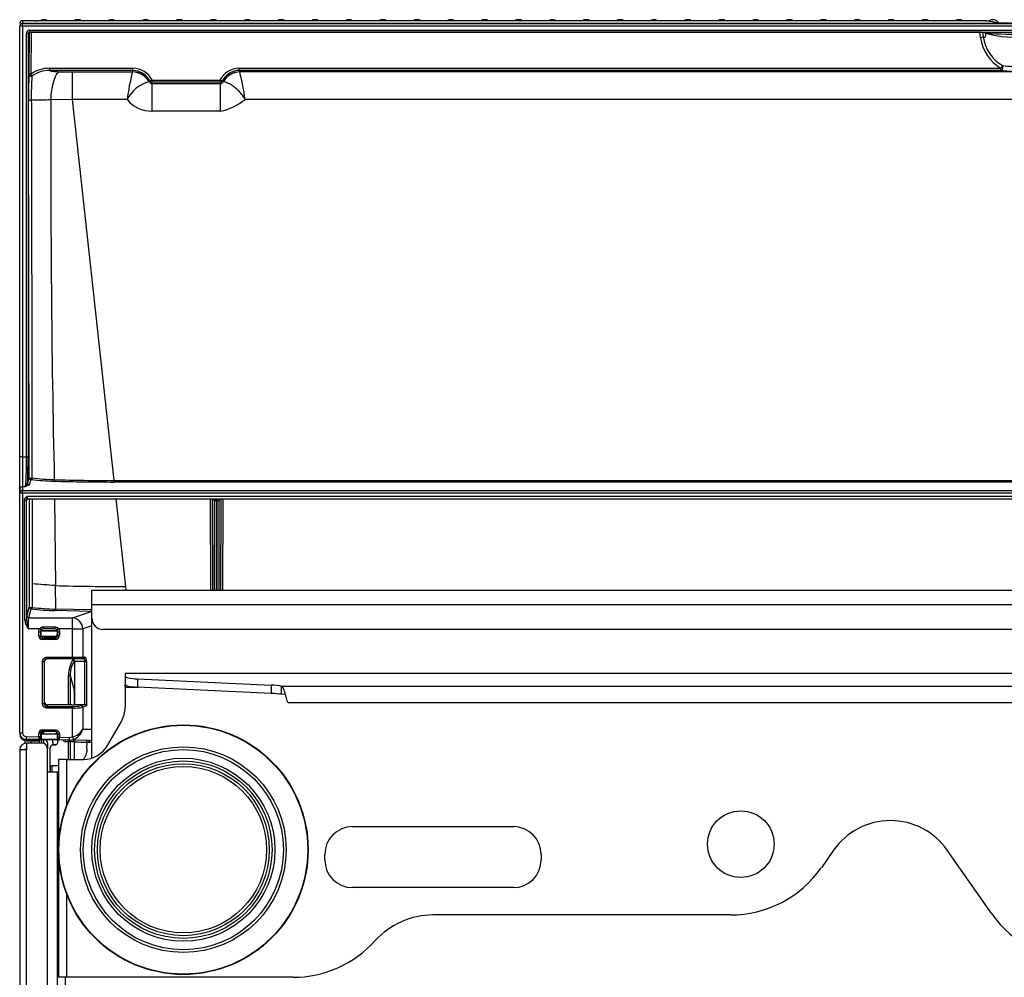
# Model space of a CAD drawing. Header units: millimetres. Extents: x 47 to 352, y 19 to 432.
# Tile 30 of 31: x 72 to 107, y 397 to 432. Entities that reach past the tile are written whole.
import ezdxf

# ---------------------------------------------------------------- set-up
doc = ezdxf.new("R2010")
doc.units = ezdxf.units.MM
doc.layers.add('146338PRO-HÜLLEN', color=7, linetype='Continuous')
doc.layers.add('Standard', color=7, linetype='Continuous')

# ---------------------------------------------------------------- blocks, each defined once
blk = doc.blocks.new('SE3')
at = {"layer": '146338PRO-HÜLLEN', "color": 7, "linetype": 'Continuous'}
for p, q in [((72.022, 431.71), (72.022, 431.712)), ((72.382, 431.712), (72.022, 431.712)), ((72.022, 431.71), (72.022, 431.61)), ((72.495, 431.71), (72.022, 431.71)), ((106.732, 431.71), (72.552, 431.71)), ((72.552, 431.71), (72.552, 431.71)), ((106.732, 431.71), (72.552, 431.71)), ((107.04, 431.666), (106.732, 431.71)), ((106.732, 431.71), (106.762, 431.706)), ((106.732, 431.71), (106.732, 431.71)), ((106.761, 431.708), (106.744, 431.708)), ((107.069, 431.664), (106.762, 431.708)), ((71.922, 431.612), (71.922, 431.611)), ((71.922, 431.508), (71.922, 431.51)), ((71.922, 415.982), (71.922, 431.508)), ((72.022, 431.61), (72.022, 431.607)), ((154.222, 431.61), (72.022, 431.61)), ((72.022, 431.52), (72.022, 431.607)), ((72.022, 431.607), (154.222, 431.607)), ((154.222, 431.52), (72.022, 431.52)), ((72.022, 431.52), (72.022, 415.995)), ((72.285, 431.307), (72.285, 431.374)), ((72.285, 431.374), (107.919, 431.374)), ((72.164, 415.995), (72.164, 431.252)), ((72.262, 431.301), (72.224, 431.245)), ((72.224, 431.245), (72.224, 415.988)), ((72.267, 429.798), (72.274, 431.306)), ((72.285, 431.306), (107.919, 431.306)), ((72.334, 431.305), (72.327, 429.783)), ((106.523, 431.305), (72.334, 431.305)), ((106.567, 431.102), (106.535, 431.304)), ((106.637, 431.284), (106.661, 431.134)), ((106.759, 431.267), (106.637, 431.284)), ((72.993, 429.997), (76.006, 429.997)), ((72.993, 429.997), (72.993, 429.924)), ((76.006, 429.924), (72.993, 429.924)), ((75.991, 429.869), (76.006, 429.924)), ((76.006, 429.924), (76.006, 429.997)), ((76.188, 429.899), (76.006, 429.924)), ((79.837, 429.997), (107.3, 429.997)), ((79.837, 429.924), (79.837, 429.997)), ((107.3, 429.924), (79.837, 429.924)), ((79.837, 429.924), (79.852, 429.869)), ((107.3, 429.924), (107.3, 429.997)), ((73.827, 428.869), (73.827, 429.865)), ((73.827, 429.865), (75.988, 429.865)), ((76.194, 429.897), (76.188, 429.899)), ((76.194, 429.897), (76.339, 429.835)), ((76.339, 429.835), (76.38, 429.81)), ((76.506, 429.701), (76.499, 429.709)), ((76.612, 429.548), (76.506, 429.701)), ((76.7, 429.57), (79.144, 429.57)), ((76.7, 429.497), (76.7, 429.57)), ((79.144, 429.497), (79.144, 429.57)), ((79.852, 429.869), (79.855, 429.865)), ((146.388, 429.865), (79.855, 429.865)), ((76.602, 429.51), (76.589, 429.51)), ((76.612, 429.548), (76.602, 429.51)), ((76.686, 429.447), (76.7, 429.497)), ((76.686, 429.447), (76.686, 428.451)), ((76.686, 429.447), (79.157, 429.447)), ((79.144, 429.497), (76.7, 429.497)), ((79.144, 429.497), (79.157, 429.447)), ((79.157, 428.451), (79.157, 429.447)), ((79.241, 429.51), (79.231, 429.548)), ((79.241, 429.51), (79.254, 429.51)), ((72.261, 415.233), (72.238, 428.852)), ((73.827, 428.869), (73.048, 428.855)), ((75.793, 428.869), (73.827, 428.869)), ((75.331, 415.139), (73.827, 428.869)), ((146.185, 428.869), (80.047, 428.869)), ((79.157, 428.451), (76.686, 428.451)), ((71.922, 414.816), (71.922, 415.982)), ((72.022, 415.995), (72.164, 415.995)), ((72.022, 415.995), (72.022, 414.915)), ((72.206, 415.04), (72.129, 414.915)), ((72.206, 415.04), (72.261, 415.233)), ((72.321, 415.174), (72.266, 414.981)), ((72.338, 415.172), (72.321, 415.174)), ((72.38, 415.228), (72.365, 415.23)), ((75.331, 415.139), (150.912, 415.139)), ((75.331, 415.139), (75.331, 415.084)), ((150.912, 415.084), (75.331, 415.084)), ((71.922, 414.681), (71.922, 414.816)), ((71.922, 414.681), (71.922, 414.681)), ((71.922, 414.681), (71.922, 414.681)), ((71.922, 406.047), (71.922, 414.681)), ((71.922, 406.045), (71.922, 414.681)), ((72.022, 414.681), (71.922, 414.681)), ((72.129, 414.915), (72.022, 414.915)), ((72.022, 414.915), (72.022, 414.78)), ((72.022, 414.78), (72.022, 414.78)), ((72.022, 414.78), (154.222, 414.78)), ((72.022, 414.681), (72.022, 414.78)), ((154.222, 414.681), (72.022, 414.681)), ((72.022, 414.681), (72.022, 406.045)), ((72.266, 414.981), (72.142, 414.919)), ((72.109, 410.102), (72.09, 414.418)), ((72.15, 414.418), (72.09, 414.418)), ((72.15, 414.419), (72.169, 410.101)), ((72.15, 414.418), (72.152, 414.412)), ((72.19, 414.468), (72.152, 414.412)), ((72.205, 414.572), (154.038, 414.572)), ((72.212, 414.472), (154.031, 414.472)), ((72.262, 414.472), (72.268, 410.567)), ((72.366, 414.472), (72.371, 411.411)), ((73.178, 414.472), (73.21, 411.349)), ((75.75, 411.317), (75.404, 414.472)), ((78.811, 411.17), (78.801, 414.472)), ((78.861, 414.472), (78.871, 411.17)), ((78.94, 414.42), (78.905, 414.472)), ((78.94, 411.17), (78.94, 414.42)), ((79.044, 414.414), (79, 414.414)), ((79, 414.414), (79, 411.17)), ((79.044, 414.414), (79.044, 414.473)), ((79.044, 411.17), (79.044, 414.414)), ((79.138, 414.472), (79.104, 414.42)), ((79.104, 414.42), (79.104, 411.17)), ((79.172, 411.17), (79.182, 414.472)), ((79.242, 414.472), (79.232, 411.17)), ((72.371, 411.411), (72.372, 410.564)), ((73.219, 410.502), (73.21, 411.349)), ((74.522, 410.67), (74.522, 411.17)), ((133.322, 411.17), (74.522, 411.17)), ((75.766, 411.17), (75.75, 411.317)), ((72.179, 410.251), (72.268, 410.567)), ((72.328, 410.508), (72.239, 410.192)), ((74.503, 410.422), (73.203, 410.447)), ((74.509, 410.477), (73.218, 410.502)), ((73.82, 410.192), (74.503, 410.422)), ((74.522, 410.17), (74.522, 410.67)), ((74.522, 410.67), (133.322, 410.67)), ((72.239, 410.192), (73.82, 410.192)), ((73.82, 409.795), (73.82, 410.192)), ((74.522, 405.133), (74.522, 410.17)), ((72.226, 409.795), (72.224, 409.801)), ((72.649, 409.795), (72.226, 409.795)), ((72.609, 409.526), (72.609, 409.69)), ((72.669, 409.69), (72.669, 409.526)), ((72.682, 409.69), (72.669, 409.69)), ((72.682, 409.69), (72.682, 409.57)), ((72.694, 409.71), (72.684, 409.71)), ((72.687, 409.721), (73.277, 409.721)), ((73.276, 409.724), (72.688, 409.724)), ((73.28, 409.71), (72.694, 409.71)), ((72.694, 409.51), (72.694, 409.71)), ((72.769, 409.859), (73.194, 409.859)), ((72.769, 409.859), (72.769, 409.79)), ((73.194, 409.79), (72.769, 409.79)), ((73.194, 409.79), (73.194, 409.859)), ((73.294, 409.69), (73.282, 409.69)), ((73.282, 409.61), (73.282, 409.69)), ((73.294, 409.565), (73.294, 409.69)), ((73.82, 409.795), (73.315, 409.795)), ((73.354, 409.69), (73.354, 409.565)), ((73.82, 408.77), (73.82, 409.795)), ((73.82, 409.795), (74.196, 409.795)), ((74.522, 409.905), (74.196, 409.795)), ((74.196, 409.795), (74.196, 408.77)), ((132.922, 409.77), (74.922, 409.77)), ((72.669, 409.526), (72.609, 409.526)), ((72.669, 409.526), (72.682, 409.57)), ((72.808, 409.51), (72.694, 409.51)), ((73.231, 409.523), (72.719, 409.514)), ((72.741, 409.51), (72.729, 409.465)), ((72.729, 409.465), (73.195, 409.464)), ((72.729, 409.465), (72.729, 409.406)), ((73.195, 409.405), (72.729, 409.406)), ((72.808, 409.51), (73.182, 409.51)), ((73.195, 409.464), (73.182, 409.51)), ((73.195, 409.464), (73.195, 409.405)), ((73.282, 409.61), (73.294, 409.565)), ((73.294, 409.565), (73.354, 409.565)), ((72.748, 407.097), (72.748, 408.61)), ((72.748, 408.61), (72.808, 408.61)), ((72.808, 408.61), (72.808, 407.097)), ((72.822, 408.61), (72.808, 408.61)), ((72.822, 407.146), (72.822, 408.61)), ((72.908, 408.77), (73.82, 408.77)), ((72.908, 408.71), (72.908, 408.77)), ((73.82, 408.71), (72.908, 408.71)), ((73.82, 408.77), (73.82, 408.71)), ((73.82, 408.77), (74.196, 408.77)), ((74.14, 408.71), (73.82, 408.71)), ((74.276, 408.61), (73.893, 408.61)), ((73.893, 408.61), (73.893, 407.063)), ((74.218, 408.71), (74.14, 408.71)), ((74.196, 408.77), (74.275, 408.77)), ((74.276, 408.61), (74.333, 408.61)), ((74.276, 407.06), (74.276, 408.61)), ((74.333, 408.61), (74.333, 407.01)), ((73.68, 407.047), (73.68, 408.112)), ((73.68, 408.112), (73.739, 408.112)), ((73.739, 408.112), (73.887, 407.592)), ((73.739, 408.112), (73.739, 407.048)), ((75.722, 408.179), (75.722, 408.187)), ((150.522, 408.187), (75.722, 408.187)), ((75.722, 408.179), (75.722, 408.085)), ((150.522, 408.179), (75.722, 408.179)), ((75.722, 408.085), (75.722, 407.79)), ((76.166, 407.985), (80.983, 407.761)), ((76.166, 407.985), (76.166, 407.689)), ((73.887, 407.592), (73.891, 407.593)), ((73.887, 407.592), (73.887, 407.061)), ((75.722, 407.687), (75.722, 407.79)), ((75.722, 407.687), (76.223, 407.687)), ((75.722, 407.687), (75.722, 406.955)), ((80.983, 407.465), (76.166, 407.689)), ((80.983, 407.761), (80.983, 407.465)), ((81.365, 407.431), (81.365, 407.726)), ((81.365, 407.726), (144.878, 407.726)), ((81.502, 407.43), (81.365, 407.431)), ((72.808, 407.097), (72.822, 407.146)), ((72.921, 407.046), (72.907, 406.996)), ((72.907, 406.996), (73.82, 406.996)), ((73.82, 406.937), (72.907, 406.937)), ((73.806, 407.048), (72.921, 407.046)), ((73.82, 406.937), (73.82, 406.996)), ((73.82, 405.896), (73.82, 406.937)), ((73.861, 407.053), (73.893, 407.063)), ((73.893, 407.063), (74.257, 407.063)), ((74.14, 407.024), (74.257, 407.063)), ((74.333, 407.01), (74.196, 406.964)), ((74.196, 406.964), (74.196, 406.177)), ((81.605, 407.13), (144.638, 407.13)), ((72.729, 406.15), (73.194, 406.15)), ((72.729, 406.09), (72.729, 406.15)), ((73.194, 406.15), (73.194, 406.09)), ((74.196, 406.177), (74.522, 406.171)), ((75.087, 405.587), (75.588, 406.455)), ((71.922, 406.045), (71.922, 406.047)), ((71.922, 406.045), (71.922, 406.045)), ((72.158, 405.805), (72.157, 405.805)), ((72.61, 405.798), (72.158, 405.805)), ((72.159, 405.905), (72.609, 405.898)), ((73.282, 405.79), (72.162, 405.79)), ((72.17, 405.804), (72.17, 405.758)), ((72.609, 405.898), (72.609, 406.03)), ((72.669, 406.03), (72.609, 406.03)), ((72.669, 405.898), (72.609, 405.898)), ((72.61, 405.798), (72.61, 405.798)), ((72.626, 405.799), (72.672, 405.799)), ((72.669, 406.03), (72.669, 405.898)), ((72.682, 406.03), (72.669, 406.03)), ((72.671, 405.858), (72.672, 405.858)), ((72.672, 405.858), (72.672, 405.799)), ((72.68, 405.798), (72.672, 405.799)), ((72.681, 405.81), (72.682, 405.81)), ((72.682, 406.03), (72.682, 405.858)), ((72.682, 406.02), (72.727, 406.025)), ((72.682, 406.01), (72.694, 406.01)), ((72.682, 405.858), (72.682, 405.81)), ((72.682, 405.81), (72.694, 405.81)), ((72.694, 406.01), (73.28, 406.01)), ((72.694, 406.01), (72.694, 405.81)), ((72.694, 405.81), (73.282, 405.81)), ((72.703, 405.79), (72.703, 405.67)), ((73.231, 406.077), (72.72, 406.085)), ((72.721, 405.67), (72.721, 405.79)), ((72.727, 406.025), (72.727, 406.085)), ((73.194, 406.09), (72.729, 406.09)), ((72.78, 405.79), (72.78, 405.661)), ((72.787, 406.022), (72.787, 406.084)), ((73.222, 406.02), (73.222, 406.01)), ((73.242, 406.025), (73.242, 406.01)), ((73.275, 406.025), (73.247, 406.025)), ((73.294, 405.99), (73.282, 405.99)), ((73.282, 405.848), (73.282, 405.99)), ((73.282, 405.81), (73.282, 405.668)), ((73.291, 405.788), (73.284, 405.788)), ((73.291, 405.788), (73.291, 405.845)), ((73.291, 405.845), (73.293, 405.845)), ((73.291, 405.788), (73.335, 405.787)), ((73.294, 405.99), (73.354, 405.99)), ((73.294, 405.885), (73.294, 405.99)), ((73.354, 405.885), (73.294, 405.885)), ((73.352, 405.785), (73.35, 405.785)), ((73.704, 405.779), (73.352, 405.785)), ((73.354, 405.99), (73.354, 405.885)), ((73.354, 405.885), (73.706, 405.878)), ((73.706, 405.878), (73.704, 405.779)), ((73.704, 405.779), (73.852, 405.802)), ((74.414, 405.766), (73.704, 405.779)), ((73.82, 405.896), (73.852, 405.802)), ((72.162, 405.43), (71.922, 405.43)), ((71.922, 405.43), (71.922, 311.91)), ((72.122, 405.666), (72.122, 405.759)), ((72.722, 405.67), (72.162, 405.67)), ((72.162, 405.67), (72.162, 405.43)), ((72.162, 311.93), (72.162, 405.43)), ((72.17, 405.758), (72.166, 405.754)), ((72.166, 405.754), (72.616, 405.754)), ((72.598, 405.758), (72.17, 405.758)), ((72.322, 405.754), (72.322, 405.67)), ((72.616, 405.754), (72.598, 405.758)), ((72.643, 405.67), (72.643, 405.761)), ((72.922, 405.69), (72.922, 405.47)), ((72.922, 386.73), (72.922, 405.47)), ((73.022, 404.848), (73.022, 405.508)), ((73.131, 405.608), (73.119, 405.608)), ((73.122, 405.69), (73.122, 405.608)), ((73.134, 405.608), (73.122, 405.608)), ((73.122, 405.608), (73.222, 405.608)), ((73.134, 405.608), (73.131, 405.608)), ((73.229, 405.608), (73.134, 405.608)), ((73.222, 405.608), (73.226, 405.608)), ((73.683, 405.721), (73.581, 405.723)), ((73.742, 405.721), (73.683, 405.721)), ((73.683, 405.087), (73.683, 405.721)), ((73.893, 405.718), (73.742, 405.721)), ((73.742, 405.721), (73.742, 405.087)), ((73.893, 405.087), (73.893, 405.718)), ((74.347, 405.475), (74.349, 405.706)), ((73.622, 405.087), (73.322, 405.087)), ((73.322, 405.087), (73.322, 401.882)), ((73.622, 405.087), (74.221, 405.087)), ((73.622, 403.447), (73.622, 405.087)), ((73.022, 404.848), (73.082, 404.85)), ((73.022, 404.848), (73.022, 404.848)), ((73.022, 404.848), (73.022, 404.63)), ((73.022, 404.63), (73.022, 404.848)), ((73.322, 404.858), (73.082, 404.85)), ((73.082, 404.85), (73.082, 404.63)), ((73.282, 404.63), (72.922, 404.63)), ((73.322, 404.63), (73.282, 404.63)), ((73.282, 386.63), (73.282, 404.63)), ((83.922, 402.661), (89.722, 402.661)), ((73.322, 401.778), (73.322, 397.23)), ((82.922, 401.461), (82.922, 401.661)), ((90.722, 401.661), (90.722, 401.461)), ((101.268, 401.814), (100.825, 401.181)), ((106.973, 399.515), (105.364, 401.814)), ((89.722, 400.461), (83.922, 400.461)), ((73.622, 397.23), (73.622, 400.212)), ((97.548, 399.476), (86.822, 399.476)), ((73.622, 397.23), (73.322, 397.23)), ((73.562, 397.23), (73.562, 327.747)), ((81.772, 397.23), (73.622, 397.23))]:
    blk.add_line(p, q, dxfattribs=at)
for centre, radius in [((77.822, 401.83), 4.5), ((77.822, 401.83), 4.486), ((77.822, 401.83), 3.707), ((77.822, 401.83), 3.608), ((77.822, 401.83), 3.3), ((77.822, 401.83), 3.2), ((77.822, 401.83), 3.1), ((77.822, 401.83), 3), ((97.922, 402.03), 1.2)]:
    blk.add_circle(centre, radius, dxfattribs=at)
for centre, radius, start, end in [((72.022, 431.612), 0.1, 90, 180), ((72.386, 431.01), 0.702, 80.7915, 90.4182), ((72.796, 431.5), 0.25, 57.4098, 122.5902), ((74.018, 431.5), 0.25, 57.4098, 122.5902), ((75.24, 431.5), 0.25, 57.4098, 122.5902), ((76.462, 431.5), 0.25, 57.4098, 122.5902), ((77.684, 431.5), 0.25, 57.4098, 122.5902), ((78.906, 431.5), 0.25, 57.4098, 122.5902), ((80.128, 431.5), 0.25, 57.4098, 122.5902), ((81.35, 431.5), 0.25, 57.4098, 122.5902), ((82.572, 431.5), 0.25, 57.4098, 122.5902), ((83.794, 431.5), 0.25, 57.4098, 122.5902), ((85.016, 431.5), 0.25, 57.4098, 122.5902), ((86.238, 431.5), 0.25, 57.4098, 122.5902), ((87.46, 431.5), 0.25, 57.4098, 122.5902), ((88.682, 431.5), 0.25, 57.4098, 122.5902), ((89.904, 431.5), 0.25, 57.4098, 122.5902), ((91.126, 431.5), 0.25, 57.4098, 122.5902), ((92.348, 431.5), 0.25, 57.4098, 122.5902), ((93.57, 431.5), 0.25, 57.4098, 122.5902), ((94.792, 431.5), 0.25, 57.4098, 122.5902), ((96.014, 431.5), 0.25, 57.4098, 122.5902), ((97.236, 431.5), 0.25, 57.4098, 122.5902), ((98.458, 431.5), 0.25, 57.4098, 122.5902), ((99.68, 431.5), 0.25, 57.4098, 122.5902), ((100.902, 431.5), 0.25, 57.4098, 122.5902), ((102.124, 431.5), 0.25, 57.4098, 122.5902), ((103.346, 431.5), 0.25, 57.4098, 122.5902), ((104.568, 431.5), 0.25, 57.4098, 122.5902), ((105.79, 431.5), 0.25, 57.4098, 122.5902), ((107.012, 431.5), 0.25, 36.9058, 128.6834), ((72.285, 431.245), 0.0616, 133.0117, 179.8851), ((72.289, 431.243), 0.0642, 93.6062, 136.19), ((106.542, 431.067), 0.237, 66.411, 91.7465), ((108.091, 431.317), 1.539, 188.041, 239.0435), ((106.512, 431.255), 0.128, 13.0535, 23.7822), ((108.1, 431.344), 1.454, 188.3052, 239.0182), ((107.939, 441.592), 10.393, 263.4801, 263.6126), ((107.981, 448.324), 17.102, 265.982, 270.6181), ((72.99, 428.864), 1.134, 89.8239, 125.8093), ((72.989, 428.887), 1.037, 89.7758, 127.3764), ((75.991, 429.197), 0.8, 27.7621, 88.9314), ((79.841, 429.214), 0.783, 90.3314, 152.9751), ((79.844, 429.236), 0.688, 90.5825, 153.0707), ((108.105, 437.245), 7.365, 263.7233, 270.3245), ((108.097, 437.12), 7.062, 263.9397, 270.4023), ((80.468, 429.057), 8.232, 175.1092, 181.4273), ((71.71, 429.794), 0.557, 356.3979, 0.4442), ((72.645, 429.888), 0.335, 198.185, 211.6682), ((82.921, 429.048), 10.582, 176.4091, 181.0763), ((73.824, 443.352), 13.487, 267.9887, 270.0131), ((83.612, 427.862), 7.883, 165.2785, 172.6784), ((75.983, 429.871), 0.00777, 311.0436, 343.0904), ((75.967, 429.204), 0.733, 43.4857, 55.6639), ((79.855, 429.165), 0.704, 90.213, 150.6672), ((72.664, 427.96), 7.439, 7.0192, 14.8377), ((76.876, 428.342), 1.202, 103.788, 154.1422), ((76.685, 429.534), 0.0869, 196.3264, 270.309), ((72.301, 429.311), 0.463, 262.1972, 274.9611), ((73.448, 323.459), 105.397, 90.21731, 90.60165), ((597.805, 426.612), 524.762, 179.75512, 181.24938), ((76.687, 429.619), 1.167, 220.1138, 269.9574), ((78.668, 430.649), 2.252, 282.5545, 307.7652), ((62.885, 415.757), 9.282, 354.7976, 1.4693), ((72.266, 415.041), 0.0601, 180.7422, 269.9015), ((72.324, 415.618), 0.39, 260.7506, 276.0076), ((73.352, 423.832), 8.719, 263.3188, 268.7041), ((73.358, 423.08), 7.912, 262.9036, 268.6257), ((75.325, 491.919), 76.835, 268.38155, 270.00455), ((75.375, 493.087), 77.949, 268.3776, 269.96759), ((72.212, 414.413), 0.0597, 146.1309, 180.4351), ((72.212, 414.413), 0.0597, 89.7717, 146.1309), ((67.866, 411.967), 5.032, 30.6983, 30.9772), ((78.88, 414.421), 0.0598, 359.892, 33.7709), ((71.884, 414.444), 7.115, 359.7589, 0.229), ((79.164, 414.42), 0.0601, 134.1936, 179.7763), ((70.257, 376.682), 34.793, 85.1311, 86.5179), ((75.748, 510.272), 98.955, 268.53035, 270.0006), ((72.331, 410.948), 0.386, 260.6331, 276.0829), ((73.364, 419.086), 8.64, 263.1156, 268.9295), ((73.397, 418.7), 8.2, 262.8232, 268.7477), ((74.505, 410.035), 0.388, 87.5213, 90.3431), ((74.506, 410.03), 0.447, 87.947, 89.6003), ((72.712, 410.163), 0.606, 185.7729, 216.4982), ((72.127, 407.836), 2.266, 88.9387, 90.4555), ((73.294, 410.105), 1.125, 172.5345, 180.1959), ((73.37, 410.171), 1.203, 183.3003, 197.8437), ((72.239, 410.252), 0.0601, 180.7549, 269.8962), ((74.955, 409.902), 2.732, 173.9039, 182.0971), ((74.922, 410.17), 0.4, 180, 270), ((72.639, 426.256), 16.567, 269.8963, 270.1037), ((72.774, 409.706), 0.153, 91.5832, 144.518), ((72.769, 409.69), 0.0999, 138.8313, 179.9946), ((72.769, 409.689), 0.101, 89.9862, 138.7443), ((72.782, 409.689), 0.1, 89.9961, 120.7357), ((73.181, 409.689), 0.1, 50.3532, 89.9946), ((73.19, 409.707), 0.153, 35.335, 88.5638), ((73.194, 409.689), 0.1, 41.1871, 90.0188), ((73.182, 409.69), 0.1, 0, 50.2642), ((73.195, 409.69), 0.0999, 0.0053, 41.1055), ((73.324, 426.256), 16.567, 269.8963, 270.1037), ((72.729, 409.525), 0.0599, 179.1107, 269.5929), ((73.195, 409.564), 0.0998, 270.048, 0.6928), ((72.908, 408.61), 0.1, 89.9677, 179.9549), ((74.74, 408.114), 1.06, 145.9938, 180.1492), ((74.74, 408.115), 1.001, 148.9653, 180.1647), ((72.778, 422.386), 15.289, 269.8876, 270.1124), ((72.907, 407.096), 0.0998, 179.344, 269.7933), ((47.873, 406.966), 25.034, 359.9319, 0.0681), ((73.866, 408.327), 1.332, 268.0012, 281.8266), ((73.869, 408.852), 1.917, 268.5371, 279.8222), ((74.135, 406.963), 0.0611, 1.2995, 85.5668), ((74.722, 406.955), 1, 330, 0), ((73.692, 406.461), 0.579, 282.8185, 330.5932), ((73.657, 406.326), 0.559, 290.3758, 344.4512), ((71.972, 426.46), 20.415, 269.8598, 270.1402), ((72.162, 406.046), 0.24, 180.0865, 268.9188), ((72.17, 405.998), 0.24, 180.0207, 269.9793), ((72.162, 406.046), 0.14, 180.0262, 269.0084), ((101.27, 405.347), 29.116, 178.9016, 179.0984), ((74.114, 405.86), 1.52, 182.3839, 183.856), ((74.991, 405.856), 2.383, 179.0006, 181.4061), ((72.611, 405.858), 0.0602, 269, 283.809), ((72.729, 406.03), 0.0601, 89.997, 179.8975), ((72.956, 405.888), 0.287, 178.0079, 186.0043), ((72.742, 406.029), 0.0601, 90, 111.427), ((72.767, 405.965), 0.0597, 70.5879, 90.1592), ((72.822, 405.69), 0.1, 0, 90), ((72.822, 405.69), 0.3, 0, 19.4712), ((73.182, 405.99), 0.1, 60.3639, 90), ((73.194, 405.99), 0.1, 0.0447, 90.0327), ((73.182, 405.99), 0.1, 0, 60.3639), ((73.009, 405.875), 0.286, 353.9799, 2.003), ((73.351, 405.845), 0.0599, 254.1563, 269), ((66.254, 406.009), 7.101, 358.1931, 359), ((73.583, 405.843), 0.12, 210.1191, 269), ((74.412, 406.188), 0.422, 270.206, 285.0873), ((72.162, 405.43), 0.24, 90, 180), ((72.162, 405.43), 0.04, 90, 180), ((72.722, 405.47), 0.2, 0, 90), ((73.122, 405.508), 0.1, 90.0012, 180), ((73.222, 405.668), 0.06, 270.0012, 0), ((74.473, 422.083), 16.375, 267.969, 269.5699), ((74.221, 406.087), 1, 270, 330), ((74.431, 406.136), 0.432, 270.5501, 282.161), ((83.922, 401.661), 1, 90, 180), ((89.722, 401.661), 1, 0, 90), ((103.316, 400.38), 2.5, 35, 145), ((83.922, 401.461), 1, 180, 270), ((89.722, 401.461), 1, 270, 0), ((97.548, 403.476), 4, 270, 325), ((86.822, 396.676), 2.8, 90, 137.9556), ((110.249, 401.81), 4, 215, 270), ((81.772, 401.23), 4, 270, 317.9556)]:
    blk.add_arc(centre, radius, start, end, dxfattribs=at)
for centre, major_axis, ratio, start_param, end_param in [((72.022, 431.611), (-0.1, 0), 0.99863, 4.712389, 6.283185), ((72.495, 431.611), (-0.0011, -0.1), 0.199948, 3.088235, 3.195033), ((72.551, 431.727), (-0.3, 0), 0.055027, 1.381662, 1.573742), ((72.022, 431.508), (0, -0.102), 0.977582, 3.141593, 4.712389), ((72.022, 431.51), (0, 0.101), 0.992203, 0, 1.570796), ((72.022, 431.508), (-0.1, 0), 0.992546, 4.712389, 6.283185), ((72.022, 431.508), (0.1, 0), 0.121869, 1.570796, 3.141593), ((72.284, 431.253), (-0.042, -0.114), 0.990554, 3.494122, 5.071114), ((108.166, 431.688), (-1.2, 0), 0.052729, 0.354686, 1.570796), ((107.04, 431.466), (-0.028, -0.198), 0.93731, 3.141593, 3.292339), ((72.164, 431.245), (0.06, 0), 0.121869, 0.035687, 1.570796), ((72.334, 431.321), (0.06, -0.0003), 0.258816, 4.365933, 4.71372), ((106.528, 431.265), (-0.0375, 0.0235), 0.883103, 5.051119, 5.328982), ((106.535, 431.319), (0.0153, 0.058), 0.068113, 4.459423, 4.505398), ((106.567, 431.128), (0.0987, 0.016), 0.255706, 4.670979, 5.921574), ((106.685, 431.309), (-0.015, 0.2), 0.362992, 2.613253, 4.471358), ((106.665, 431.261), (-0.0141, -0.099), 0.93731, 1.763881, 2.178884), ((106.691, 431.257), (-0.0124, -0.0992), 0.921634, 1.753316, 2.19998), ((108.166, 431.365), (1.5, 0), 0.173648, 3.539511, 4.712389), ((107.3, 430.023), (-0.0517, -0.0856), 0.137223, 1.3474, 2.695866), ((75.988, 429.17), (0.487, -0.503), 0.984761, 1.319958, 2.365152), ((75.991, 429.174), (0.678, -0.176), 0.991977, 0.759954, 1.822268), ((79.855, 429.17), (0.487, 0.503), 0.984761, 0.776438, 1.821633), ((76.7, 429.596), (0.0962, -0.0272), 0.991957, 3.923823, 4.98584), ((79.144, 429.596), (0.0962, 0.0272), 0.991957, 4.438938, 5.500955), ((72.022, 415.982), (0.1, 0), 0.121869, 1.570796, 3.141593), ((72.164, 415.987), (0.06, 0), 0.121869, 0.035687, 1.570796), ((72.177, 416.146), (0.006, -1.3), 0.035435, 0.553161, 1.448469), ((72.321, 415.234), (0.0577, -0.0164), 0.991951, 3.425052, 4.987286), ((72.022, 414.816), (0.1, 0), 0.992546, 1.570796, 3.141593), ((72.022, 414.681), (0.099, 0.0139), 0.992252, 1.432812, 2.999339), ((72.022, 414.681), (0.0962, 0.0275), 0.991946, 1.294827, 2.861354), ((72.328, 410.567), (0.0577, -0.0164), 0.991951, 3.425052, 4.987217), ((74.503, 410.482), (-0.0008, -0.06), 0.10363, 0.122838, 1.492377), ((73.82, 409.795), (0.128, -0.379), 0.9335, 1.265714, 2.794816), ((72.649, 409.795), (-0.0451, 0.0395), 0.001854, 3.167963, 4.712391), ((72.782, 409.69), (0.1, 0), 0.998775, 2.108462, 3.141593), ((72.343, 409.782), (3.464, -0.001), 0.002112, 1.326287, 1.455591), ((73.182, 409.689), (0.014, 0.0998), 0.992248, 5.058282, 5.730817), ((73.315, 409.795), (-0.0451, -0.0395), 0.003753, 4.712381, 6.256759), ((72.729, 409.527), (0.033, 0.116), 0.991955, 1.851195, 3.415596), ((73.182, 409.61), (-0.014, 0.0998), 0.992248, 3.00315, 3.518427), ((73.194, 409.566), (-0.044, 0.155), 0.991937, 2.863658, 4.432311), ((73.182, 409.61), (0.014, -0.0998), 0.992248, 0.376835, 1.43021), ((72.922, 408.61), (0.1, 0), 0.998775, 1.570796, 3.141593), ((73.856, 408.61), (0, 0.1), 0.36397, 4.712389, 6.159111), ((74.14, 408.77), (0, -0.06), 0.939693, 0, 1.570796), ((74.218, 408.77), (0, -0.06), 0.939693, 0, 1.570796), ((74.275, 408.61), (0, -0.16), 0.36397, 1.570796, 3.141593), ((76.322, 408.085), (-0.6, 0), 0.173648, 0, 1.308997), ((76.322, 407.79), (-0.6, 0), 0.173648, 0, 1.308997), ((80.724, 407.593), (1, 0), 0.173648, 0.874662, 1.308997), ((80.724, 407.297), (1, 0), 0.173648, 0.874662, 1.308997), ((72.922, 407.147), (0.0391, 0.093), 0.991083, 1.97192, 3.538447), ((73.805, 407.055), (0.06, 0), 0.122785, 4.729842, 5.934119), ((74.255, 407.003), (0.0609, 0.0205), 0.9335, 0.916648, 1.22402), ((74.276, 407.01), (-0.0538, 0.0386), 0.687115, 3.948982, 5.170713), ((72.729, 406.03), (0.12, 0), 0.999386, 1.570796, 3.141593), ((72.161, 406.045), (0, -0.24), 0.999391, 4.712322, 6.265676), ((72.166, 405.994), (0.17, 0.17), 0.999695, 2.356347, 3.926839), ((72.598, 405.818), (0.0117, 0.0588), 0.996044, 3.339281, 4.585263), ((72.611, 405.858), (-0.001, -0.06), 0.999386, 0, 1.588239), ((72.615, 405.814), (-0.0591, 0.0118), 0.996044, 1.768497, 3.071338), ((72.611, 405.858), (-0.0601, 0.0007), 0.998162, 1.823902, 3.153219), ((72.68, 405.858), (0, 0.06), 0.035076, 3.140979, 4.711471), ((72.742, 406.03), (0.0601, 0), 0.998775, 1.945185, 3.141593), ((72.787, 406.025), (-0.06, 0), 0.008727, -1.230826, -0.087266), ((72.767, 405.965), (-0.0424, -0.0424), 0.999924, 3.189608, 3.587521), ((73.247, 405.965), (0.0424, -0.0424), 0.999924, 2.356233, 3.093577), ((73.284, 405.848), (0, 0.06), 0.035033, 1.570489, 3.140981), ((73.351, 405.845), (0, -0.06), 0.999391, 4.712322, 6.006754), ((73.353, 405.845), (-0.001, -0.06), 0.999386, 4.729832, 6.283185), ((73.58, 405.723), (-0.001, -0.06), 0.01745, 1.571101, 2.882671), ((73.682, 405.721), (-0.001, -0.06), 0.01745, 1.571101, 2.882671), ((73.682, 405.721), (0.001, 0.06), 0.999391, 4.729832, 6.024264), ((73.711, 406.178), (-0.319, 0.006), 0.939676, 1.570796, 1.936263), ((73.833, 405.718), (-0.001, -0.06), 0.999391, 1.588239, 2.882671), ((74.753, 405.7), (-0.86, 0.016), 0.001789, 1.082091, 1.192101), ((74.413, 405.706), (-0.001, -0.06), 0.37017, 1.553755, 3.141593)]:
    blk.add_ellipse(centre, major_axis=major_axis, ratio=ratio, start_param=start_param, end_param=end_param, dxfattribs=at)
for points, degree, knots in [([(72.495, 431.71), (72.488, 431.71), (72.474, 431.711), (72.454, 431.711), (72.435, 431.711), (72.415, 431.712), (72.397, 431.712), (72.386, 431.712), (72.381, 431.712)], 3, [0, 0, 0, 0, 0.0492591, 0.0986397, 0.1484481, 0.1989831, 0.2505307, 0.2973839, 0.2973839, 0.2973839, 0.2973839]), ([(72.993, 429.924), (73.015, 429.906), (73.113, 429.892), (73.211, 429.878), (73.351, 429.873)], 2, [0, 0, 0, 0.5, 0.5, 1, 1, 1]), ([(107.3, 429.924), (107.313, 429.926), (107.327, 429.933), (107.35, 429.957), (107.359, 429.973), (107.37, 430.01), (107.372, 430.03), (107.367, 430.067), (107.361, 430.085), (107.351, 430.097)], 3, [0, 0, 0, 0, 0.25, 0.25, 0.5, 0.5, 0.75, 0.75, 1, 1, 1, 1]), ([(72.36, 429.712), (72.356, 429.709), (72.346, 429.704), (72.332, 429.703), (72.318, 429.703), (72.305, 429.705), (72.289, 429.713), (72.278, 429.726), (72.268, 429.741), (72.267, 429.752), (72.266, 429.759)], 3, [0, 0, 0, 0, 0.104528, 0.265215, 0.325321, 0.421086, 0.585722, 0.707197, 0.807489, 1, 1, 1, 1]), ([(72.267, 429.798), (72.267, 429.794), (72.274, 429.79), (72.296, 429.785), (72.311, 429.783), (72.326, 429.783)], 3, [0, 0, 0, 0, 0.5, 0.5, 1, 1, 1, 1]), ([(73.048, 428.855), (73.048, 428.855), (73.048, 428.855), (73.048, 428.855), (73.054, 428.971), (73.072, 429.156), (73.114, 429.387), (73.153, 429.543), (73.199, 429.675), (73.266, 429.809), (73.318, 429.86), (73.351, 429.873)], 3, [0, 0, 0, 0, 0.000031, 0.000031, 0.000031, 0.250023, 0.375019, 0.500016, 0.625012, 0.750008, 1, 1, 1, 1]), ([(76.7, 429.57), (76.697, 429.568), (76.689, 429.564), (76.676, 429.558), (76.66, 429.553), (76.645, 429.549), (76.631, 429.545), (76.619, 429.545), (76.615, 429.547), (76.612, 429.548)], 3, [0, 0, 0, 0, 0.080584, 0.189441, 0.329703, 0.500328, 0.625586, 0.792186, 1, 1, 1, 1]), ([(79.231, 429.548), (79.23, 429.547), (79.228, 429.546), (79.222, 429.545), (79.217, 429.545), (79.211, 429.546), (79.205, 429.547), (79.197, 429.549), (79.187, 429.552), (79.172, 429.557), (79.158, 429.563), (79.148, 429.568), (79.144, 429.57)], 3, [0, 0, 0, 0, 0.109322, 0.2083, 0.296877, 0.37503, 0.442775, 0.500162, 0.639282, 0.750081, 0.892118, 1, 1, 1, 1]), ([(79.157, 429.447), (79.16, 429.447), (79.166, 429.447), (79.175, 429.448), (79.183, 429.45), (79.192, 429.453), (79.2, 429.457), (79.21, 429.464), (79.222, 429.475), (79.233, 429.491), (79.239, 429.503), (79.241, 429.51)], 3, [0, 0, 0, 0, 0.058037, 0.113784, 0.169857, 0.228829, 0.292923, 0.363885, 0.529124, 0.740211, 1, 1, 1, 1]), ([(80.047, 428.869), (80.045, 428.876), (80.04, 428.891), (80.026, 428.919), (79.993, 428.964), (79.933, 429.056), (79.834, 429.172), (79.705, 429.284), (79.588, 429.381), (79.475, 429.448), (79.376, 429.488), (79.299, 429.509), (79.268, 429.51), (79.254, 429.51)], 3, [0, 0, 0, 0, 0.014687, 0.031253, 0.062965, 0.126151, 0.252371, 0.379047, 0.506931, 0.627434, 0.754101, 0.882846, 1, 1, 1, 1]), ([(72.341, 428.85), (72.342, 428.471), (72.344, 427.713), (72.346, 426.578), (72.348, 425.501), (72.351, 423.987), (72.355, 421.717), (72.36, 418.634), (72.363, 416.365), (72.365, 415.23)], 3, [0, 0, 0, 0, 0.083423, 0.166753, 0.25, 0.320773, 0.499999, 0.750018, 1, 1, 1, 1]), ([(72.365, 415.23), (72.363, 415.216), (72.358, 415.202), (72.342, 415.182), (72.332, 415.175), (72.321, 415.174)], 3, [0, 0, 0, 0, 0.5, 0.5, 1, 1, 1, 1]), ([(72.338, 415.172), (72.348, 415.173), (72.358, 415.18), (72.374, 415.2), (72.379, 415.214), (72.38, 415.228)], 3, [0, 0, 0, 0, 0.5, 0.5, 1, 1, 1, 1]), ([(72.205, 414.572), (72.204, 414.567), (72.2, 414.557), (72.195, 414.543), (72.19, 414.53), (72.186, 414.518), (72.182, 414.508), (72.178, 414.5), (72.173, 414.488), (72.166, 414.474), (72.158, 414.457), (72.151, 414.438), (72.151, 414.425), (72.15, 414.419)], 3, [0, 0, 0, 0, 0.095953, 0.184388, 0.265524, 0.339441, 0.406111, 0.465427, 0.517234, 0.642818, 0.76464, 0.883566, 1, 1, 1, 1]), ([(72.212, 414.473), (72.212, 414.473), (72.211, 414.473), (72.21, 414.475), (72.208, 414.488), (72.207, 414.519), (72.206, 414.548), (72.206, 414.565), (72.205, 414.572)], 3, [0.0320882, 0.0320882, 0.0320882, 0.0320882, 0.062373, 0.123688, 0.4313385, 0.6803134, 0.8700216, 1, 1, 1, 1]), ([(78.905, 414.474), (78.907, 414.474), (78.913, 414.471), (78.923, 414.463), (78.928, 414.455), (78.931, 414.451)], 3, [0.8252904, 0.8252904, 0.8252904, 0.8252904, 0.8496068, 0.9314085, 1, 1, 1, 1]), ([(78.94, 414.42), (78.94, 414.42), (78.94, 414.419), (78.945, 414.418), (78.96, 414.416), (78.979, 414.415), (78.993, 414.414), (79, 414.414)], 3, [0, 0, 0, 0, 0.008681, 0.289029, 0.547721, 0.784732, 1, 1, 1, 1]), ([(79.044, 414.414), (79.046, 414.414), (79.052, 414.414), (79.062, 414.415), (79.071, 414.415), (79.085, 414.416), (79.099, 414.418), (79.103, 414.42), (79.104, 414.42), (79.104, 414.42)], 3, [0, 0, 0, 0, 0.089236, 0.191732, 0.307476, 0.436452, 0.720289, 0.990714, 1, 1, 1, 1]), ([(79.122, 414.463), (79.123, 414.464), (79.127, 414.468), (79.131, 414.471), (79.134, 414.473)], 3, [0, 0, 0, 0, 0.02775141, 0.08481315, 0.08481315, 0.08481315, 0.08481315]), ([(72.372, 410.564), (72.371, 410.55), (72.365, 410.536), (72.349, 410.516), (72.339, 410.509), (72.328, 410.508)], 3, [0, 0, 0, 0, 0.5, 0.5, 1, 1, 1, 1]), ([(72.609, 409.69), (72.609, 409.719), (72.619, 409.746), (72.63, 409.773), (72.649, 409.795)], 2, [0, 0, 0, 0.5, 0.5, 1, 1, 1]), ([(73.315, 409.795), (73.334, 409.773), (73.344, 409.746), (73.354, 409.719), (73.354, 409.69)], 2, [0, 0, 0, 0.5, 0.5, 1, 1, 1]), ([(72.748, 408.61), (72.748, 408.641), (72.76, 408.671), (72.772, 408.7), (72.795, 408.723), (72.817, 408.745), (72.847, 408.757), (72.876, 408.77), (72.908, 408.77)], 2, [0, 0, 0, 0.25, 0.25, 0.5, 0.5, 0.75, 0.75, 1, 1, 1]), ([(81.605, 407.13), (81.601, 407.13), (81.596, 407.134), (81.582, 407.152), (81.573, 407.173), (81.555, 407.228), (81.546, 407.262), (81.526, 407.336), (81.516, 407.376), (81.495, 407.455), (81.484, 407.494), (81.462, 407.566), (81.451, 407.599), (81.427, 407.653), (81.415, 407.676), (81.391, 407.709), (81.378, 407.72), (81.365, 407.726)], 3, [0.0487651, 0.0487651, 0.0487651, 0.0487651, 0.125, 0.125, 0.25, 0.25, 0.375, 0.375, 0.5, 0.5, 0.625, 0.625, 0.75, 0.75, 0.875, 0.875, 1, 1, 1, 1]), ([(72.907, 406.937), (72.875, 406.937), (72.846, 406.949), (72.817, 406.961), (72.794, 406.983), (72.772, 407.006), (72.76, 407.036), (72.748, 407.065), (72.748, 407.097)], 2, [0, 0, 0, 0.25, 0.25, 0.5, 0.5, 0.75, 0.75, 1, 1, 1]), ([(73.194, 406.15), (73.226, 406.15), (73.256, 406.137), (73.285, 406.125), (73.308, 406.103), (73.33, 406.08), (73.342, 406.051), (73.354, 406.021), (73.354, 405.99)], 2, [0, 0, 0, 0.25, 0.25, 0.5, 0.5, 0.75, 0.75, 1, 1, 1]), ([(74.347, 405.475), (74.347, 405.464), (74.347, 405.442), (74.344, 405.409), (74.34, 405.377), (74.334, 405.346), (74.327, 405.315), (74.319, 405.284), (74.309, 405.254), (74.286, 405.194), (74.256, 405.137), (74.227, 405.094), (74.22, 405.085)], 3, [0, 0, 0, 0, 0.0318968, 0.0634254, 0.0946789, 0.1257531, 0.1567457, 0.1877546, 0.2188782, 0.2502132, 0.3756357, 0.4123325, 0.4123325, 0.4123325, 0.4123325]), ([(74.349, 405.706), (74.349, 405.73), (74.343, 405.749), (74.337, 405.767), (74.329, 405.769)], 2, [0, 0, 0, 0.505834, 0.505834, 1, 1, 1])]:
    blk.add_open_spline(points, degree=degree, knots=knots, dxfattribs=at)
for points, degree in [([(73.168, 415.17), (73.168, 415.157), (73.164, 415.129), (73.158, 415.116), (73.155, 415.115)], 3), ([(72.142, 414.919), (72.135, 414.917), (72.129, 414.915)], 2), ([(72.09, 414.418), (72.09, 414.452), (72.118, 414.518), (72.176, 414.555), (72.205, 414.572)], 3), ([(73.217, 410.502), (73.214, 410.477), (73.208, 410.45), (73.203, 410.447)], 3), ([(74.218, 408.71), (74.233, 408.71), (74.264, 408.688), (74.276, 408.636), (74.276, 408.61)], 3)]:
    blk.add_open_spline(points, degree=degree, dxfattribs=at)

msp = doc.modelspace()

# ---------------------------------------------------------------- block references
at = {"layer": 'Standard'}
msp.add_blockref('SE3', (0, 0), dxfattribs=at)

doc.saveas('drawing.dxf')
